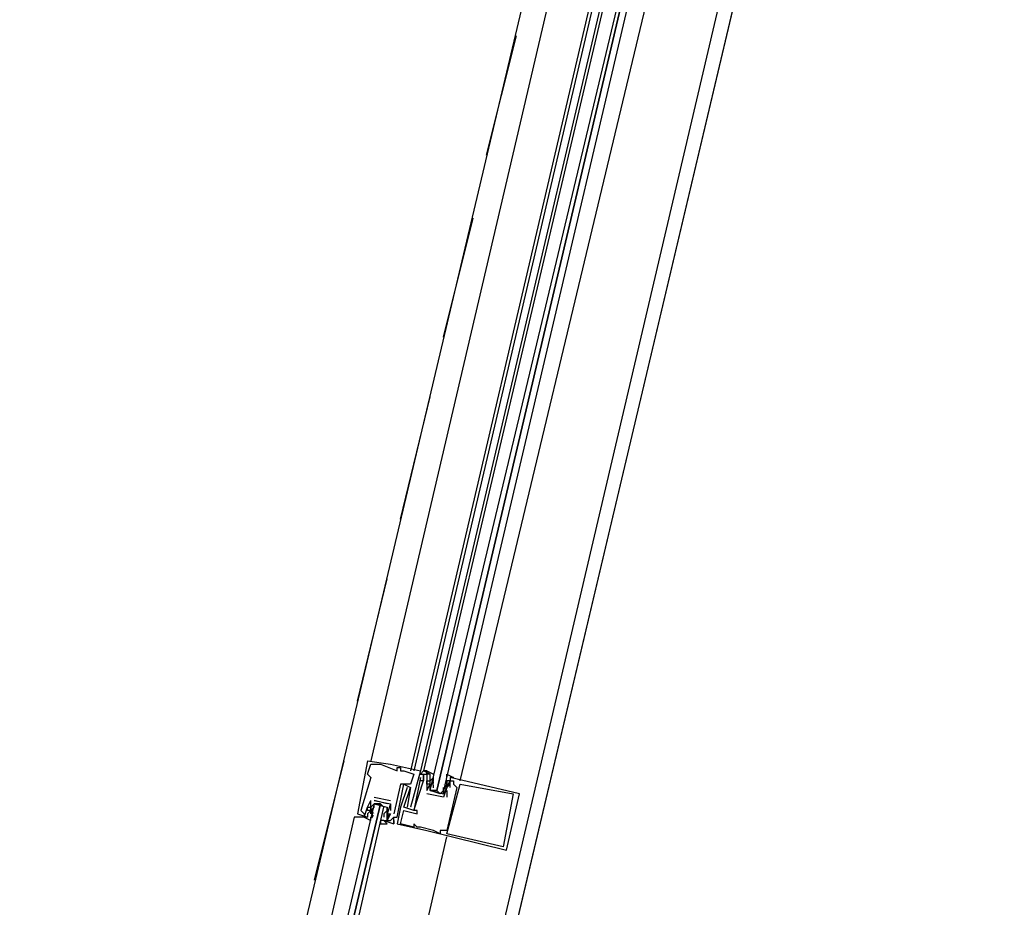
# Model space of a CAD drawing. Header units: feet. Extents: x -79 to 198, y -22 to 181.
# Tile 65 of 256: x 102.55 to 106.51, y 28.87 to 32.44. Entities that reach past the tile are written whole.
import ezdxf

# ---------------------------------------------------------------- set-up
doc = ezdxf.new("R2010")
doc.units = ezdxf.units.FT
doc.layers.add('A-LINEA', color=7, linetype='CONTINUOUS')

msp = doc.modelspace()

# ---------------------------------------------------------------- linework, layer by layer
at = {"layer": 'A-LINEA'}
for p, q in [((103.5333, 24.5111), (107.3733, 40.7511)), ((103, 25.8578), (104.7067, 33.0711)), ((103.76, 25.6711), (105.4533, 32.8844)), ((104.7067, 32.6444), (103.96, 29.4578)), ((104.8667, 32.6044), (104.12, 29.4178)), ((104.88, 32.6044), (104.1333, 29.4178)), ((104.9067, 32.5911), (104.16, 29.4178)), ((104.92, 32.5911), (104.1733, 29.4178)), ((104.32, 29.3778), (105.08, 32.5511)), ((104.4267, 31.8978), (104.5467, 32.3778)), ((104.2533, 31.1644), (104.3733, 31.6444)), ((104.08, 30.4311), (104.2, 30.9244)), ((103.9067, 29.6978), (104.0267, 30.1911)), ((103.7333, 28.9778), (103.8533, 29.4578)), ((103.9467, 29.4578), (103.9467, 29.4578)), ((103.96, 29.4444), (103.96, 29.4444)), ((103.9733, 29.4444), (103.9733, 29.4444)), ((103.9867, 29.4444), (103.9867, 29.4444)), ((104, 29.4444), (104, 29.4444)), ((104.04, 29.4444), (104.04, 29.4444)), ((104.0667, 29.4311), (104.0667, 29.4311)), ((104.08, 29.4311), (104.08, 29.4311)), ((103.9467, 29.4044), (103.9467, 29.4044)), ((103.96, 29.3911), (103.96, 29.3911)), ((104.0667, 29.4178), (104.0667, 29.4178)), ((104.08, 29.4178), (104.08, 29.4178)), ((104.0933, 29.4178), (104.0933, 29.4178)), ((104.1333, 29.4044), (104.1333, 29.4044)), ((104.16, 29.4178), (104.16, 29.4178)), ((104.16, 29.4044), (104.16, 29.4044)), ((104.16, 29.3911), (104.16, 29.3911)), ((104.1733, 29.4178), (104.1733, 29.4178)), ((104.1733, 29.4178), (104.1733, 29.4178)), ((104.1733, 29.4178), (104.1733, 29.4178)), ((104.1733, 29.4178), (104.1733, 29.4178)), ((104.1733, 29.4044), (104.1733, 29.4044)), ((104.1733, 29.4044), (104.1733, 29.4044)), ((104.1733, 29.3911), (104.1733, 29.3911)), ((104.1867, 29.4044), (104.1867, 29.4044)), ((104.2, 29.4044), (104.2, 29.4044)), ((104.2133, 29.3911), (104.2, 29.3778)), ((104.2126, 29.376), (104.2123, 29.3943)), ((104.2133, 29.3911), (104.2133, 29.3911)), ((104.28, 29.3911), (104.28, 29.3911)), ((104.08, 29.3644), (104.08, 29.3644)), ((104.0933, 29.3644), (104.0933, 29.3644)), ((104.1067, 29.3511), (104.1067, 29.3511)), ((104.12, 29.3644), (104.12, 29.3644)), ((104.12, 29.3511), (104.12, 29.3511)), ((104.12, 29.3511), (104.12, 29.3511)), ((104.16, 29.3778), (104.16, 29.3778)), ((104.1733, 29.3778), (104.1733, 29.3778)), ((104.1733, 29.3778), (104.1733, 29.3778)), ((104.1867, 29.3778), (104.1867, 29.3778)), ((104.1867, 29.3644), (104.1867, 29.3644)), ((104.1867, 29.3644), (104.1867, 29.3644)), ((104.2, 29.3778), (104.2, 29.3778)), ((104.2, 29.3644), (104.2, 29.3644)), ((104.2, 29.3511), (104.2, 29.3511)), ((104.2125, 29.3489), (104.2119, 29.3693)), ((104.2132, 29.368), (104.2122, 29.3799)), ((104.2132, 29.3547), (104.2122, 29.3665)), ((104.2133, 29.3778), (104.2133, 29.3778)), ((104.2533, 29.3644), (104.2533, 29.3644)), ((104.2647, 29.3616), (104.255, 29.3436)), ((104.2618, 29.3533), (104.2556, 29.3432)), ((104.2667, 29.3778), (104.2667, 29.3778)), ((104.2667, 29.3644), (104.2667, 29.3778)), ((104.2667, 29.3644), (104.2667, 29.3644)), ((104.2667, 29.3511), (104.2667, 29.3511)), ((104.2667, 29.3511), (104.2667, 29.3511)), ((104.2667, 29.3511), (104.2667, 29.3511)), ((104.2769, 29.3737), (104.2685, 29.3574)), ((104.2751, 29.3667), (104.2689, 29.3565)), ((104.28, 29.3778), (104.28, 29.3778)), ((104.28, 29.3644), (104.28, 29.3644)), ((104.28, 29.3511), (104.28, 29.3511)), ((104.2933, 29.3778), (104.2933, 29.3778)), ((104.2933, 29.3644), (104.2933, 29.3644)), ((104.3067, 29.3511), (104.3067, 29.3511)), ((104.32, 29.3644), (104.32, 29.3644)), ((103.9733, 29.3111), (104.04, 29.2978)), ((103.9733, 29.3111), (103.9733, 29.3111)), ((104.1867, 29.3378), (104.1867, 29.3378)), ((104.1867, 29.3378), (104.1867, 29.3378)), ((104.2533, 29.3111), (104.1867, 29.3244)), ((104.1867, 29.3244), (104.1867, 29.3244)), ((104.1867, 29.3244), (104.1867, 29.3244)), ((104.2133, 29.3378), (104.2267, 29.3378)), ((104.2533, 29.3378), (104.2533, 29.3378)), ((104.2533, 29.3111), (104.2533, 29.3111)), ((104.2533, 29.3111), (104.2533, 29.3111)), ((104.2533, 29.3111), (104.2533, 29.3111)), ((104.2667, 29.3378), (104.2667, 29.3111)), ((104.2667, 29.3378), (104.2667, 29.3378)), ((104.2667, 29.3111), (104.2667, 29.3111)), ((104.5333, 29.3244), (104.5333, 29.3244)), ((104.56, 29.3244), (104.56, 29.3244)), ((103.9467, 29.2711), (103.9467, 29.2711)), ((103.9467, 29.2711), (103.9467, 29.2711)), ((103.96, 29.2978), (103.96, 29.2978)), ((103.96, 29.2978), (103.96, 29.2978)), ((103.96, 29.2711), (103.96, 29.2711)), ((103.9733, 29.2978), (103.9733, 29.2978)), ((103.9733, 29.2978), (103.9733, 29.2978)), ((104.0267, 29.2844), (103.9733, 29.2978)), ((103.9733, 29.2711), (103.9733, 29.2711)), ((103.9867, 29.2844), (104, 29.2844)), ((104.04, 29.2978), (104.04, 29.2978)), ((104.04, 29.2844), (104.04, 29.2844)), ((104.04, 29.2844), (104.04, 29.2844)), ((104.08, 29.2711), (104.08, 29.2711)), ((104.0933, 29.2711), (104.0933, 29.2711)), ((104.1067, 29.2711), (104.1067, 29.2711)), ((104.12, 29.2711), (104.12, 29.2711)), ((103.9067, 29.2444), (103.9067, 29.2444)), ((103.92, 29.2578), (103.92, 29.2578)), ((103.9333, 29.2444), (103.9333, 29.2444)), ((103.9333, 29.2311), (103.9333, 29.2311)), ((103.9467, 29.2578), (103.9467, 29.2578)), ((103.9467, 29.2311), (103.9467, 29.2311)), ((103.96, 29.2578), (103.96, 29.2578)), ((103.96, 29.2578), (103.96, 29.2578)), ((103.96, 29.2444), (103.96, 29.2578)), ((103.96, 29.2444), (103.96, 29.2444)), ((103.962, 29.2473), (103.9716, 29.2652)), ((103.9631, 29.2352), (103.9715, 29.2515)), ((103.9649, 29.2556), (103.9711, 29.2657)), ((103.9649, 29.2289), (103.9711, 29.2391)), ((103.9733, 29.2444), (103.9733, 29.2444)), ((104.0133, 29.2578), (104.0133, 29.2578)), ((104.0133, 29.2444), (104.0133, 29.2311)), ((104.0133, 29.2444), (104.0133, 29.2444)), ((104.0133, 29.2311), (104.0133, 29.2311)), ((104.0267, 29.2444), (104.0267, 29.2444)), ((104.0267, 29.2444), (104.0267, 29.2444)), ((104.0267, 29.2311), (104.0267, 29.2311)), ((104.0267, 29.2311), (104.0267, 29.2311)), ((104.0268, 29.2542), (104.0278, 29.2423)), ((104.0274, 29.2329), (104.0277, 29.2146)), ((104.0275, 29.26), (104.0281, 29.2396)), ((104.04, 29.2578), (104.04, 29.2578)), ((104.04, 29.2444), (104.04, 29.2444)), ((104.04, 29.2444), (104.04, 29.2444)), ((104.0533, 29.2444), (104.0533, 29.2444)), ((104.0533, 29.2311), (104.0533, 29.2311)), ((104.0533, 29.2311), (104.0533, 29.2311)), ((104.0667, 29.2311), (104.0667, 29.2311)), ((104.0933, 29.2578), (104.0933, 29.2578)), ((104.1333, 29.2578), (104.1333, 29.2578)), ((104.1333, 29.2578), (104.1333, 29.2578)), ((104.1467, 29.2578), (104.1467, 29.2578)), ((104.1467, 29.2444), (104.1467, 29.2444)), ((104.0133, 29.2178), (104.0133, 29.2178)), ((104.0267, 29.2178), (104.0267, 29.2178)), ((104.0268, 29.2276), (104.0278, 29.2157)), ((104.04, 29.2178), (104.04, 29.2178)), ((104.0533, 29.2178), (104.0533, 29.2178)), ((104.0533, 29.2044), (104.0533, 29.2044)), ((104.0533, 29.2044), (104.0533, 29.2044)), ((104.0667, 29.2044), (104.0667, 29.2044)), ((104.08, 29.2044), (104.08, 29.2044)), ((104.1333, 29.2044), (104.1333, 29.2044)), ((104.1333, 29.1911), (104.1333, 29.1911)), ((104.1467, 29.1911), (104.1467, 29.1911)), ((104.16, 29.1911), (104.16, 29.1911)), ((104.1867, 29.1778), (104.1867, 29.1778)), ((104.2133, 29.1778), (104.2133, 29.1778)), ((104.24, 29.1778), (104.24, 29.1778)), ((104.24, 29.1644), (104.24, 29.1644)), ((104.2533, 29.1778), (104.2533, 29.1778)), ((104.2667, 29.1778), (104.2667, 29.1778)), ((104.2667, 29.1644), (104.2667, 29.1644)), ((104.4933, 29.1111), (104.4933, 29.1111)), ((104.5067, 29.0978), (104.5067, 29.0978))]:
    msp.add_line(p, q, dxfattribs=at)
for points in [[(67.2267, 7.6444), (67.2667, 7.8178), (67.76, 9.9244), (68.1067, 9.9378), (69.9867, 17.8978), (72.5733, 17.2844), (72.7333, 17.9244), (80.72, 16.0444), (83.12, 15.4711), (87.16, 14.5111), (90.12, 27.0044), (94.6533, 25.9244), (94.8133, 26.5778), (97.52, 25.9378), (103.5333, 24.5111), (107.3733, 40.7511), (107.64, 40.6978), (108.9733, 40.3778), (112.68, 39.4978), (119.16, 37.9644), (119.2267, 38.2978), (125.3067, 36.8578)], [(105.0133, 32.5778), (104.2533, 29.3378), (104.24, 29.3244), (104.2267, 29.3378), (104.9867, 32.5778), (104.2267, 29.3378), (104.2133, 29.3378), (104.2, 29.3378), (104.9733, 32.5778)], [(103.9467, 29.4578), (103.9067, 29.2444), (103.9467, 29.2311)], [(103.9467, 29.4578), (104.04, 29.4444), (104.16, 29.4178), (104.12, 29.2711), (104.12, 29.2711)], [(103.9467, 29.4044), (103.96, 29.4444), (103.9733, 29.4444), (103.9867, 29.4444), (104, 29.4444), (104.0667, 29.4178), (104.0667, 29.4311), (104.08, 29.4311), (104.08, 29.4178), (104.0933, 29.4178), (104.1333, 29.4044), (104.12, 29.3644), (104.08, 29.3644), (104.0533, 29.2444)], [(103.9467, 29.4044), (103.96, 29.3911), (103.92, 29.2578), (103.9333, 29.2444), (103.9333, 29.2311), (103.9467, 29.2711), (103.9467, 29.2711), (103.96, 29.2978)], [(104.1067, 29.3511), (104.08, 29.2711), (104.0667, 29.2044), (104.1867, 29.1778), (104.5067, 29.0978), (104.56, 29.3244), (104.28, 29.3911)], [(104.28, 29.3511), (104.28, 29.3778), (104.2933, 29.3778), (104.2933, 29.3644), (104.3067, 29.3511), (104.2667, 29.1778), (104.2533, 29.1778), (104.24, 29.1778), (104.24, 29.1644), (104.2133, 29.1778), (104.16, 29.1911), (104.1467, 29.1911), (104.1333, 29.2044), (104.1333, 29.1911), (104.08, 29.2044), (104.0933, 29.2578), (104.1467, 29.2444), (104.1467, 29.2578), (104.1333, 29.2578), (104.1733, 29.3778), (104.1733, 29.3778), (104.1733, 29.4044), (104.1867, 29.4044), (104.1867, 29.3644), (104.1867, 29.3644), (104.1867, 29.3378), (104.1867, 29.3378)], [(104.2, 29.4044), (104.1733, 29.4178), (104.16, 29.4044), (104.1733, 29.4044), (104.1733, 29.3911), (104.1733, 29.3778), (104.16, 29.3778), (104.16, 29.3911), (104.1333, 29.2578), (104.0933, 29.2711), (104.12, 29.3511)], [(104.1867, 29.4044), (104.1867, 29.4178), (104.1733, 29.4178)], [(104.1867, 29.4044), (104.1867, 29.4178), (104.1733, 29.4178)], [(104.1867, 29.4044), (104.1867, 29.4178), (104.1733, 29.4178)], [(104.24, 29.3244), (104.2, 29.3378), (104.2, 29.3644), (104.2, 29.3778), (104.2, 29.3911), (104.2, 29.4044), (104.1867, 29.4044), (104.1867, 29.4178), (104.2133, 29.4044)], [(104.2667, 29.3911), (104.2667, 29.4044), (104.2933, 29.3911), (104.28, 29.3911), (104.28, 29.3778), (104.2667, 29.3778), (104.2667, 29.3644), (104.2667, 29.3511), (104.2533, 29.3244)], [(104.0133, 29.2178), (104.0533, 29.2044), (104.0533, 29.2178), (104.0533, 29.2044), (104.0533, 29.2311), (104.0667, 29.2311), (104.0933, 29.3644), (104.12, 29.3511), (104.1067, 29.2711)], [(104.1867, 29.3378), (104.2, 29.3644), (104.1867, 29.3644), (104.1867, 29.3778), (104.2, 29.3778)], [(104.2667, 29.3511), (104.2533, 29.3111), (104.1867, 29.3244)], [(104.2, 29.3644), (104.2, 29.3511), (104.2, 29.3378), (104.2533, 29.3244), (104.2533, 29.3378), (104.2533, 29.3511)], [(104.5333, 29.3244), (104.4933, 29.1111), (104.2667, 29.1644), (104.32, 29.3644), (104.5333, 29.3244)], [(104.2667, 29.3644), (104.28, 29.3644), (104.2667, 29.3511)], [(103.6267, 27.5778), (104.0133, 29.2711), (104, 29.2844), (103.6, 27.5911), (104, 29.2844), (103.9867, 29.2844), (103.9733, 29.2844), (103.5733, 27.5911)], [(103.9733, 29.2844), (103.96, 29.2711), (103.96, 29.2578), (103.9467, 29.2444), (103.9467, 29.2311), (103.9333, 29.2311), (103.96, 29.2178), (103.96, 29.2311)], [(103.96, 29.2578), (103.9467, 29.2578), (103.9467, 29.2711), (103.96, 29.2711), (103.96, 29.2578), (103.96, 29.2978)], [(103.96, 29.2578), (103.9733, 29.2711), (103.9733, 29.2844), (104.0267, 29.2711), (104.0267, 29.2578), (104.0133, 29.2444)], [(103.9733, 29.2978), (104.04, 29.2844), (104.0267, 29.2444), (104.04, 29.2444), (104.0267, 29.2311), (104.0267, 29.2444), (104.0267, 29.2311)], [(104.0133, 29.2178), (104, 29.2178), (104, 29.2044), (104.0267, 29.2044), (104.0133, 29.2178), (104.0267, 29.2178), (104.0267, 29.2311), (104.0267, 29.2444), (104.0267, 29.2578), (104.0267, 29.2711)], [(104.04, 29.2844), (104.04, 29.2844), (104.04, 29.2578)], [(103.9333, 29.2311), (103.9333, 29.2311), (103.8933, 29.2311), (103.52, 27.6044)], [(103.9333, 29.2311), (103.9333, 29.2311), (103.8933, 29.2311)], [(103.9333, 29.2311), (103.9333, 29.2311), (103.8933, 29.2311)], [(104.04, 29.2444), (104.04, 29.2444), (104.0267, 29.2178), (104.04, 29.2178), (104.0533, 29.2311), (104.0533, 29.2311)], [(103.4667, 25.7378), (103.8933, 27.5244), (104.2667, 29.1511)]]:
    msp.add_lwpolyline(points, dxfattribs=at)

doc.saveas('drawing.dxf')
